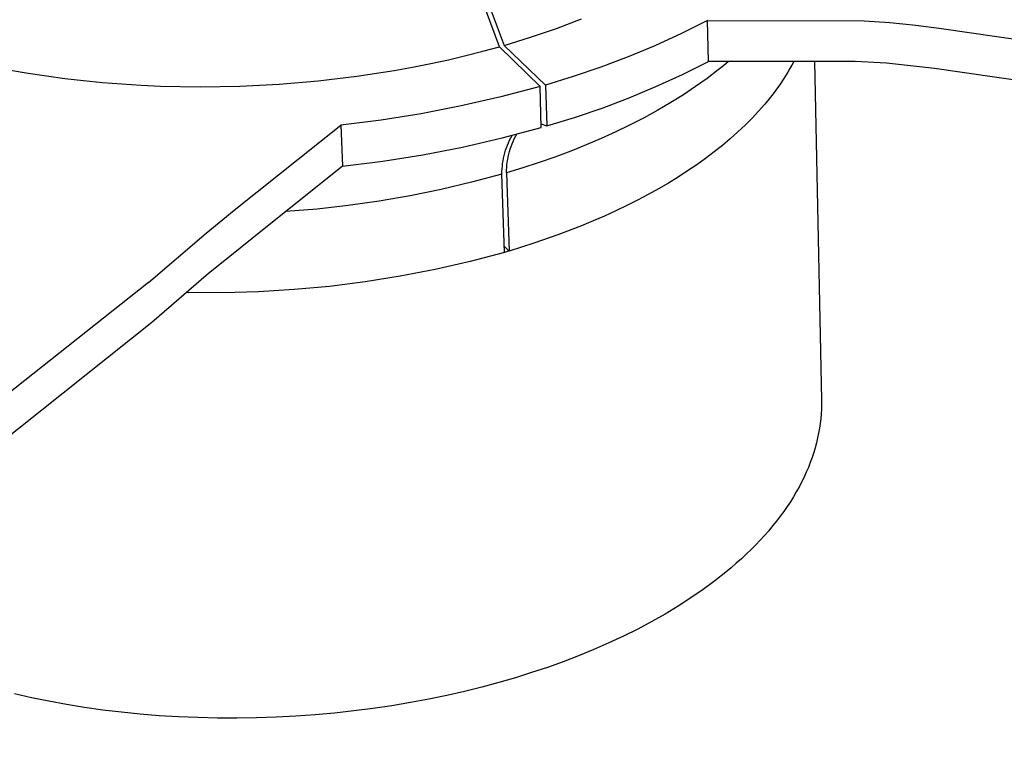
# Model space of a CAD drawing. Header units: millimetres. Extents: x 6056 to 8553, y 3739 to 5380.
# Tile 26 of 42: x 7966 to 8077, y 4842 to 4925. Entities that reach past the tile are written whole.
import ezdxf

# ---------------------------------------------------------------- set-up
doc = ezdxf.new("R2010")
doc.units = ezdxf.units.MM
doc.layers.add('Make2D$Visible$Curvas', color=7, linetype='Continuous')

msp = doc.modelspace()

# ---------------------------------------------------------------- linework, layer by layer
at = {"layer": 'Make2D$Visible$Curvas', "color": 29, "lineweight": -3, "true_color": 0x4d342b}
for p, q in [((8019.78, 4921.91), (8015.36, 4933.88)), ((8015.82, 4934.01), (8020.31, 4922.06)), ((8026.23, 4923.99), (8029.08, 4925.07)), ((8043.31, 4924.87), (8040.36, 4923.4)), ((8043.42, 4920.26), (8043.31, 4924.87)), ((8043.31, 4924.87), (8061.04, 4924.84)), ((8061.04, 4924.84), (8063.96, 4924.64)), ((8023.31, 4922.98), (8026.23, 4923.99)), ((8063.96, 4924.64), (8066.88, 4924.36)), ((8066.88, 4924.36), (8069.78, 4923.99)), ((8069.78, 4923.99), (8080.32, 4922.45)), ((8020.31, 4922.06), (8023.31, 4922.98)), ((8040.36, 4923.4), (8037.37, 4922.03)), ((8017.9, 4921.4), (8019.78, 4921.91)), ((8019.78, 4921.91), (8024.37, 4917.41)), ((8020.31, 4922.06), (8024.98, 4917.58)), ((8037.37, 4922.03), (8034.33, 4920.76)), ((8012, 4920.01), (8014.01, 4920.44)), ((8014.01, 4920.44), (8015.98, 4920.91)), ((8015.98, 4920.91), (8017.9, 4921.4)), ((8034.33, 4920.76), (8031.25, 4919.6)), ((7964.45, 4919.28), (7966.47, 4918.93)), ((8007.88, 4919.23), (8009.96, 4919.6)), ((8009.96, 4919.6), (8012, 4920.01)), ((8031.25, 4919.6), (8028.13, 4918.54)), ((8040.48, 4918.79), (8043.42, 4920.26)), ((8044.51, 4919.29), (8043.27, 4918.33)), ((8060.02, 4920.24), (8043.42, 4920.26)), ((8045.11, 4919.77), (8044.51, 4919.29)), ((8045.69, 4920.26), (8045.11, 4919.77)), ((8052.64, 4919.44), (8052.4, 4919.03)), ((8052.86, 4919.84), (8052.64, 4919.44)), ((8053.08, 4920.25), (8052.86, 4919.84)), ((8063.57, 4920.06), (8060.02, 4920.24)), ((8068.99, 4919.46), (8063.57, 4920.06)), ((8079.64, 4917.9), (8068.99, 4919.46)), ((7966.47, 4918.93), (7968.52, 4918.62)), ((7968.52, 4918.62), (7970.61, 4918.33)), ((7970.61, 4918.33), (7972.73, 4918.09)), ((7999.28, 4918.06), (8003.63, 4918.57)), ((8003.63, 4918.57), (8007.88, 4919.23)), ((8028.13, 4918.54), (8024.98, 4917.58)), ((8037.49, 4917.42), (8040.48, 4918.79)), ((8043.27, 4918.33), (8041.96, 4917.4)), ((8051.89, 4918.22), (8051.62, 4917.81)), ((8052.15, 4918.62), (8051.89, 4918.22)), ((8052.4, 4919.03), (8052.15, 4918.62)), ((7972.73, 4918.09), (7974.88, 4917.88)), ((7974.88, 4917.88), (7977.05, 4917.71)), ((7977.05, 4917.71), (7979.24, 4917.57)), ((7979.24, 4917.57), (7981.45, 4917.47)), ((7981.45, 4917.47), (7985.91, 4917.39)), ((7985.91, 4917.39), (7990.39, 4917.46)), ((7990.39, 4917.46), (7994.85, 4917.69)), ((7994.85, 4917.69), (7999.28, 4918.06)), ((8024.37, 4917.41), (8019.93, 4916.23)), ((8024.51, 4912.78), (8024.37, 4917.41)), ((8024.98, 4917.58), (8025.13, 4912.95)), ((8034.46, 4916.15), (8037.49, 4917.42)), ((8041.96, 4917.4), (8040.6, 4916.48)), ((8051.34, 4917.41), (8051.05, 4917)), ((8051.62, 4917.81), (8051.34, 4917.41)), ((8019.93, 4916.23), (8015.45, 4915.21)), ((8031.39, 4914.98), (8034.46, 4916.15)), ((8040.6, 4916.48), (8039.17, 4915.59)), ((8050.44, 4916.2), (8049.79, 4915.4)), ((8050.75, 4916.6), (8050.44, 4916.2)), ((8051.05, 4917), (8050.75, 4916.6)), ((8015.45, 4915.21), (8010.94, 4914.34)), ((8028.27, 4913.91), (8031.39, 4914.98)), ((8039.17, 4915.59), (8037.69, 4914.72)), ((8049.79, 4915.4), (8049.09, 4914.61)), ((8010.94, 4914.34), (8006.4, 4913.62)), ((8025.13, 4912.95), (8028.27, 4913.91)), ((8036.16, 4913.88), (8034.58, 4913.07)), ((8037.69, 4914.72), (8036.16, 4913.88)), ((8048.36, 4913.82), (8047.58, 4913.04)), ((8049.09, 4914.61), (8048.36, 4913.82)), ((7989.94, 4903.58), (8001.85, 4913.05)), ((8006.4, 4913.62), (8001.85, 4913.05)), ((8001.85, 4913.05), (8002.03, 4908.41)), ((8020.08, 4911.6), (8024.51, 4912.78)), ((8024.5, 4913.18), (8025.13, 4912.95)), ((8034.58, 4913.07), (8032.96, 4912.28)), ((8047.58, 4913.04), (8046.76, 4912.27)), ((8015.61, 4910.57), (8020.08, 4911.6)), ((8020.93, 4911.33), (8021.06, 4911.61)), ((8021.06, 4911.61), (8021.2, 4911.88)), ((8021.34, 4911.2), (8021.46, 4911.48)), ((8021.46, 4911.48), (8021.6, 4911.75)), ((8021.6, 4911.75), (8021.74, 4912.02)), ((8031.29, 4911.53), (8029.58, 4910.8)), ((8032.96, 4912.28), (8031.29, 4911.53)), ((8045.9, 4911.51), (8045.01, 4910.76)), ((8046.76, 4912.27), (8045.9, 4911.51)), ((8011.11, 4909.7), (8015.61, 4910.57)), ((8020.48, 4910.2), (8020.58, 4910.49)), ((8020.58, 4910.49), (8020.68, 4910.77)), ((8020.68, 4910.77), (8020.8, 4911.05)), ((8020.8, 4911.05), (8020.93, 4911.33)), ((8021.01, 4910.34), (8021.11, 4910.63)), ((8021.11, 4910.63), (8021.22, 4910.92)), ((8021.22, 4910.92), (8021.34, 4911.2)), ((8029.58, 4910.8), (8027.84, 4910.1)), ((8045.01, 4910.76), (8044.08, 4910.02)), ((8006.58, 4908.98), (8011.11, 4909.7)), ((8020.19, 4909.01), (8020.25, 4909.31)), ((8020.25, 4909.31), (8020.32, 4909.61)), ((8020.32, 4909.61), (8020.39, 4909.9)), ((8020.39, 4909.9), (8020.48, 4910.2)), ((8020.72, 4909.16), (8020.78, 4909.46)), ((8020.78, 4909.46), (8020.85, 4909.76)), ((8020.85, 4909.76), (8020.92, 4910.05)), ((8020.92, 4910.05), (8021.01, 4910.34)), ((8026.06, 4909.44), (8024.26, 4908.81)), ((8027.84, 4910.1), (8026.06, 4909.44)), ((8043.11, 4909.29), (8042.1, 4908.57)), ((8044.08, 4910.02), (8043.11, 4909.29)), ((8002.03, 4908.41), (7991.79, 4900.23)), ((8002.03, 4908.41), (8006.58, 4908.98)), ((8020.08, 4908.1), (8020.11, 4908.41)), ((8020.11, 4908.41), (8020.14, 4908.71)), ((8020.14, 4908.71), (8020.19, 4909.01)), ((8022.43, 4908.21), (8020.58, 4907.65)), ((8020.59, 4907.95), (8020.6, 4908.25)), ((8020.6, 4908.25), (8020.63, 4908.56)), ((8020.63, 4908.56), (8020.67, 4908.86)), ((8020.67, 4908.86), (8020.72, 4909.16)), ((8024.26, 4908.81), (8022.43, 4908.21)), ((8042.1, 4908.57), (8041.07, 4907.86)), ((8020.05, 4907.49), (8016.62, 4906.58)), ((8020.05, 4907.49), (8020.06, 4907.8)), ((8020.35, 4898.66), (8020.05, 4907.49)), ((8020.06, 4907.8), (8020.08, 4908.1)), ((8020.58, 4907.65), (8020.59, 4907.95)), ((8020.58, 4907.65), (8020.87, 4898.81)), ((8039.99, 4907.17), (8038.89, 4906.5)), ((8041.07, 4907.86), (8039.99, 4907.17)), ((8016.62, 4906.58), (8013.17, 4905.76)), ((8038.89, 4906.5), (8037.76, 4905.83)), ((8009.69, 4905.05), (8006.19, 4904.45)), ((8013.17, 4905.76), (8009.69, 4905.05)), ((8036.59, 4905.19), (8035.4, 4904.56)), ((8037.76, 4905.83), (8036.59, 4905.19)), ((8002.67, 4903.95), (7999.14, 4903.55)), ((8006.19, 4904.45), (8002.67, 4903.95)), ((8034.18, 4903.95), (8032.94, 4903.35)), ((8035.4, 4904.56), (8034.18, 4903.95)), ((7986.6, 4900.83), (7989.94, 4903.58)), ((7999.14, 4903.55), (7995.6, 4903.27)), ((8031.67, 4902.77), (8030.38, 4902.21)), ((8032.94, 4903.35), (8031.67, 4902.77)), ((8029.07, 4901.67), (8026.4, 4900.64)), ((8030.38, 4902.21), (8029.07, 4901.67)), ((7980.07, 4895.24), (7986.6, 4900.83)), ((8026.4, 4900.64), (8023.66, 4899.69)), ((7991.79, 4900.23), (7989.09, 4898.05)), ((8020.87, 4898.81), (8020.33, 4899.35)), ((8023.66, 4899.69), (8020.87, 4898.81)), ((8020.35, 4898.66), (8016.45, 4897.63)), ((7989.09, 4898.05), (7986.88, 4896.26)), ((8016.45, 4897.63), (8012.52, 4896.72)), ((7986.88, 4896.26), (7980.47, 4890.74)), ((8008.55, 4895.95), (8004.57, 4895.31)), ((8012.52, 4896.72), (8008.55, 4895.95)), ((7980.07, 4895.24), (7632.7, 4620.39)), ((8000.56, 4894.81), (7996.54, 4894.44)), ((8004.57, 4895.31), (8000.56, 4894.81)), ((7988.48, 4894.1), (7984.44, 4894.13)), ((7992.51, 4894.2), (7988.48, 4894.1)), ((7996.54, 4894.44), (7992.51, 4894.2)), ((7980.47, 4890.74), (7633.74, 4615.14))]:
    msp.add_line(p, q, dxfattribs=at)
at = {"layer": 'Make2D$Visible$Curvas', "color": 30, "lineweight": -3, "true_color": 0xff8d00}
for p, q in [((8055.42, 4920.25), (8056.21, 4881.99)), ((8020.88, 4898.82), (8020.35, 4898.66)), ((8056.21, 4881.46), (8056.2, 4880.93)), ((8056.21, 4881.99), (8056.21, 4881.46)), ((8056.17, 4880.39), (8056.13, 4879.85)), ((8056.2, 4880.93), (8056.17, 4880.39)), ((8056.06, 4879.31), (8055.98, 4878.76)), ((8056.13, 4879.85), (8056.06, 4879.31)), ((8055.89, 4878.22), (8055.78, 4877.67)), ((8055.98, 4878.76), (8055.89, 4878.22)), ((8055.65, 4877.12), (8055.5, 4876.56)), ((8055.78, 4877.67), (8055.65, 4877.12)), ((8055.33, 4876.01), (8055.15, 4875.46)), ((8055.5, 4876.56), (8055.33, 4876.01)), ((8054.95, 4874.9), (8054.73, 4874.34)), ((8055.15, 4875.46), (8054.95, 4874.9)), ((8054.49, 4873.79), (8054.24, 4873.23)), ((8054.73, 4874.34), (8054.49, 4873.79)), ((8053.96, 4872.68), (8053.67, 4872.12)), ((8054.24, 4873.23), (8053.96, 4872.68)), ((8053.36, 4871.57), (8053.03, 4871.01)), ((8053.67, 4872.12), (8053.36, 4871.57)), ((8052.69, 4870.46), (8052.32, 4869.91)), ((8053.03, 4871.01), (8052.69, 4870.46)), ((8051.94, 4869.36), (8051.54, 4868.81)), ((8052.32, 4869.91), (8051.94, 4869.36)), ((8051.13, 4868.27), (8050.69, 4867.72)), ((8051.54, 4868.81), (8051.13, 4868.27)), ((8050.24, 4867.18), (8049.77, 4866.65)), ((8050.69, 4867.72), (8050.24, 4867.18)), ((8049.28, 4866.11), (8048.77, 4865.58)), ((8049.77, 4866.65), (8049.28, 4866.11)), ((8048.25, 4865.06), (8047.71, 4864.53)), ((8048.77, 4865.58), (8048.25, 4865.06)), ((8047.15, 4864.02), (8046.58, 4863.5)), ((8047.71, 4864.53), (8047.15, 4864.02)), ((8045.39, 4862.49), (8044.13, 4861.5)), ((8045.99, 4862.99), (8045.39, 4862.49)), ((8046.58, 4863.5), (8045.99, 4862.99)), ((8044.13, 4861.5), (8042.82, 4860.52)), ((8042.82, 4860.52), (8041.44, 4859.58)), ((8041.44, 4859.58), (8040.01, 4858.66)), ((8040.01, 4858.66), (8038.53, 4857.76)), ((8037.01, 4856.9), (8035.43, 4856.06)), ((8038.53, 4857.76), (8037.01, 4856.9)), ((8035.43, 4856.06), (8033.81, 4855.26)), ((8033.81, 4855.26), (8032.16, 4854.49)), ((8030.47, 4853.75), (8028.74, 4853.04)), ((8032.16, 4854.49), (8030.47, 4853.75)), ((8028.74, 4853.04), (8026.99, 4852.37)), ((8025.22, 4851.73), (8023.42, 4851.13)), ((8026.99, 4852.37), (8025.22, 4851.73)), ((8021.59, 4850.56), (8019.72, 4850.01)), ((8023.42, 4851.13), (8021.59, 4850.56)), ((8017.79, 4849.5), (8015.83, 4849.01)), ((8019.72, 4850.01), (8017.79, 4849.5)), ((7966.83, 4848.29), (7964.92, 4848.72)), ((7968.79, 4847.89), (7966.83, 4848.29)), ((8011.78, 4848.13), (8009.71, 4847.74)), ((8013.83, 4848.55), (8011.78, 4848.13)), ((8015.83, 4849.01), (8013.83, 4848.55)), ((7970.79, 4847.52), (7968.79, 4847.89)), ((7972.83, 4847.19), (7970.79, 4847.52)), ((7974.9, 4846.9), (7972.83, 4847.19)), ((7977.01, 4846.65), (7974.9, 4846.9)), ((8005.47, 4847.08), (8003.31, 4846.8)), ((8007.6, 4847.39), (8005.47, 4847.08)), ((8009.71, 4847.74), (8007.6, 4847.39)), ((7979.14, 4846.43), (7977.01, 4846.65)), ((7981.29, 4846.26), (7979.14, 4846.43)), ((7983.47, 4846.13), (7981.29, 4846.26)), ((7985.66, 4846.04), (7983.47, 4846.13)), ((7987.87, 4845.99), (7985.66, 4846.04)), ((7990.08, 4845.98), (7987.87, 4845.99)), ((7992.3, 4846.01), (7990.08, 4845.98)), ((7994.52, 4846.09), (7992.3, 4846.01)), ((7996.73, 4846.2), (7994.52, 4846.09)), ((7998.94, 4846.36), (7996.73, 4846.2)), ((8001.13, 4846.56), (7998.94, 4846.36)), ((8003.31, 4846.8), (8001.13, 4846.56))]:
    msp.add_line(p, q, dxfattribs=at)

doc.saveas('drawing.dxf')
